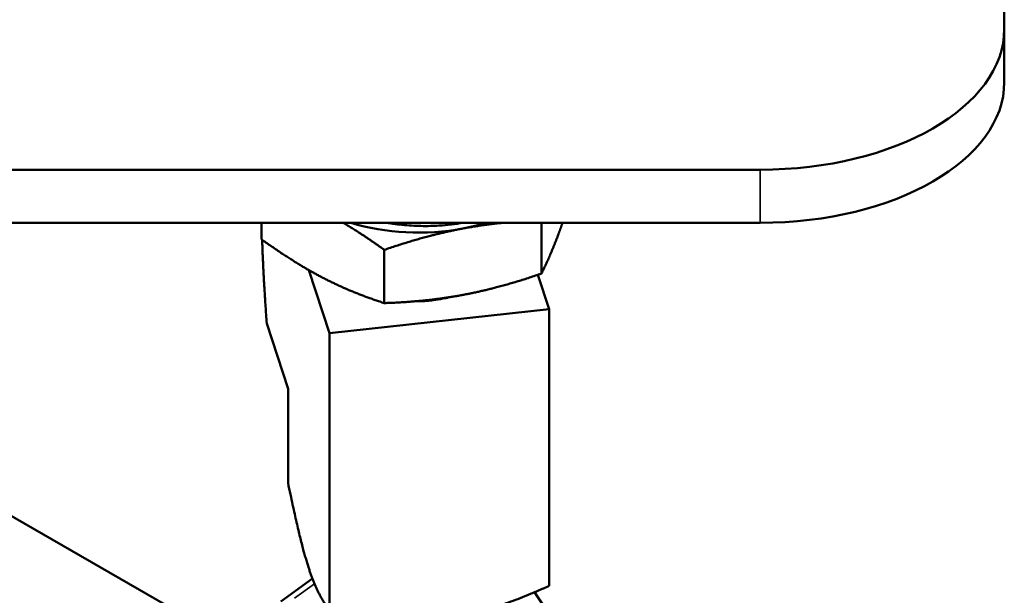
# Model space of a CAD drawing. Header units: inches. Extents: x 0.1 to 33.9, y 0.6 to 21.4.
# Tile 37 of 39: x 25.3 to 28.3, y 10.1 to 11.9. Entities that reach past the tile are written whole.
import ezdxf

# ---------------------------------------------------------------- set-up
doc = ezdxf.new("R2010")
doc.units = ezdxf.units.IN
doc.header["$MEASUREMENT"] = 0
doc.layers.add('Visible (ANSI)', color=7, linetype='Continuous', lineweight=50)
doc.layers.add('Visible Narrow (ANSI)', color=7, linetype='Continuous', lineweight=35)

msp = doc.modelspace()

# ---------------------------------------------------------------- linework, layer by layer
at = {"layer": 'Visible (ANSI)'}
for p, q in [((28.2854, 11.8806), (28.2854, 12.3705)), ((28.2854, 11.7173), (28.2854, 11.8806)), ((22.0354, 11.4476), (27.5354, 11.4476)), ((27.5354, 11.2843), (22.0354, 11.2843)), ((26.0022, 11.2843), (26.0022, 11.2336)), ((26.863, 11.2843), (26.863, 11.128)), ((26.3798, 11.201), (26.3798, 11.0373)), ((26.2111, 10.9447), (26.1479, 11.1388)), ((26.8868, 11.0181), (26.8522, 11.1243)), ((26.2111, 10.9447), (26.8868, 11.0181)), ((26.8868, 11.0181), (26.8868, 10.1676)), ((26.0841, 10.7735), (26.0187, 10.9744)), ((26.2111, 10.9447), (26.2111, 10.0943)), ((26.0841, 10.7735), (26.0841, 10.4844)), ((24.5797, 10.7601), (25.7416, 10.0893)), ((26.0615, 10.1196), (26.159, 10.1897)), ((26.8414, 10.1479), (26.9175, 10.0349))]:
    msp.add_line(p, q, dxfattribs=at)
for centre, major_axis, start_param, end_param in [((27.5354, 11.8806), (0.75, 0), 4.712389, 6.283185), ((27.5354, 11.7173), (0.75, 0), 4.712389, 6.283185), ((26.4854, 11.5082), (0.44, 0), 4.220317, 5.026613), ((26.4854, 11.5082), (0.44, 0), 5.026613, 5.204461)]:
    msp.add_ellipse(centre, major_axis=major_axis, ratio=0.57735, start_param=start_param, end_param=end_param, dxfattribs=at)
for points, weights in [([(26.254, 11.2843), (26.3129, 11.2491), (26.3798, 11.201)], [1.88615629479, 1.85483450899, 1.76679029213]), ([(26.3798, 11.201), (26.5093, 11.2455), (26.6214, 11.2666)], [1.76679029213, 1.90345199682, 1.90345199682]), ([(26.6214, 11.2666), (26.6824, 11.278), (26.746, 11.2843)], [1.90345199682, 1.90345199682, 1.86306087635]), ([(26.9276, 11.2843), (26.9217, 11.2671), (26.9158, 11.2512)], [1.89564743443, 1.90345199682, 1.90345199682]), ([(26.0022, 11.2336), (26.1034, 11.1608), (26.191, 11.1152)], [1.76679029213, 1.90345199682, 1.90345199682]), ([(26.0187, 10.9744), (26.0073, 11.1335), (26.0045, 11.2319)], [3.25596932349, 3.73969506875, 3.87642536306]), ([(26.9158, 11.2512), (26.8913, 11.1846), (26.863, 11.128)], [1.90345199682, 1.90345199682, 1.76679029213]), ([(26.191, 11.1152), (26.2787, 11.0697), (26.3798, 11.0373)], [1.90345199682, 1.90345199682, 1.76679029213]), ([(26.863, 11.128), (26.7336, 11.0835), (26.6214, 11.0624)], [1.76679029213, 1.90345199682, 1.90345199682]), ([(26.6214, 11.0624), (26.5093, 11.0414), (26.3798, 11.0373)], [1.90345199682, 1.90345199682, 1.76679029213]), ([(26.1476, 10.2223), (26.1213, 10.303), (26.0841, 10.4844)], [3.93030264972, 3.93030264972, 3.25596932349]), ([(26.2111, 10.0943), (26.1739, 10.1415), (26.1476, 10.2223)], [3.25596932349, 3.93030264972, 3.93030264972]), ([(26.8868, 10.1676), (26.6889, 10.079), (26.5489, 10.0639)], [3.25596932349, 3.93030264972, 3.93030264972])]:
    msp.add_rational_spline(points, weights, degree=2, dxfattribs=at)
for points, knots in [([(26.388, 11.2843), (26.3939, 11.2832), (26.3998, 11.2823), (26.4057, 11.2814), (26.4247, 11.2786), (26.4439, 11.2767), (26.4632, 11.2755), (26.4826, 11.2744), (26.5021, 11.274), (26.5217, 11.2745), (26.5305, 11.2747), (26.5392, 11.2751), (26.5479, 11.2756), (26.5731, 11.2772), (26.598, 11.2801), (26.6222, 11.2843)], [0.5430969, 0.5430969, 0.5430969, 0.5430969, 0.5625, 0.5625, 0.5625, 0.625, 0.625, 0.625, 0.6875, 0.6875, 0.6875, 0.7153524, 0.7153524, 0.7153524, 0.7962705, 0.7962705, 0.7962705, 0.7962705]), ([(26.4741, 11.0427), (26.4785, 11.0427), (26.4829, 11.0427), (26.5018, 11.0433), (26.5162, 11.0445), (26.5404, 11.0475), (26.5501, 11.0491), (26.566, 11.0522), (26.5722, 11.0535), (26.5783, 11.055)], [-35.5123943, -35.5123943, -35.5123943, -35.5123943, -35.478661, -35.478661, -35.3683003, -35.3683003, -35.2921403, -35.2921403, -35.2421995, -35.2421995, -35.2421995, -35.2421995]), ([(26.5678, 11.0534), (26.5677, 11.0534), (26.5676, 11.0534), (26.5507, 11.0498), (26.5333, 11.0471), (26.5072, 11.0447), (26.4988, 11.0441), (26.4887, 11.0437), (26.487, 11.0437), (26.4854, 11.0436)], [-2.2834218, -2.2834218, -2.2834218, -2.2834218, -2.2827843, -2.2827843, -2.14761, -2.14761, -2.0830157, -2.0830157, -2.0704692, -2.0704692, -2.0704692, -2.0704692])]:
    msp.add_open_spline(points, degree=3, knots=knots, dxfattribs=at)
at = {"layer": 'Visible Narrow (ANSI)'}
for p, q in [((27.5354, 11.4476), (27.5354, 11.2843)), ((26.1042, 10.1295), (26.1655, 10.1736))]:
    msp.add_line(p, q, dxfattribs=at)

doc.saveas('drawing.dxf')
